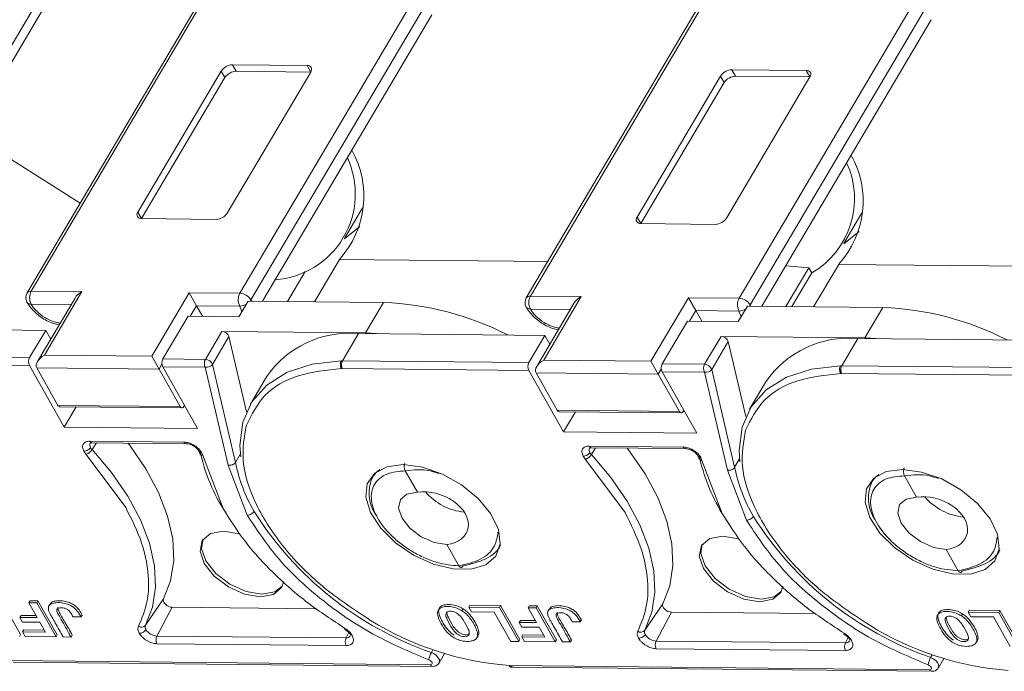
# Model space of a CAD drawing. Header units: millimetres. Extents: x 2934 to 3561, y -490 to -50.
# Tile 19 of 29: x 3275 to 3329, y -158 to -122. Entities that reach past the tile are written whole.
import ezdxf

# ---------------------------------------------------------------- set-up
doc = ezdxf.new("R2010")
doc.units = ezdxf.units.MM

msp = doc.modelspace()

# ---------------------------------------------------------------- linework, layer by layer
at = {"color": 7, "linetype": 'Continuous', "lineweight": 15}
for p, q in [((3278.1, -118.099), (3268.275, -134.728)), ((3268.537, -135.217), (3278.361, -118.588)), ((3285.394, -120.771), (3275.57, -137.4)), ((3275.8, -137.299), (3285.624, -120.67)), ((3297.054, -120.783), (3287.23, -137.413)), ((3297.663, -121.143), (3287.839, -137.772)), ((3312.745, -121.043), (3302.92, -137.672)), ((3303.15, -137.571), (3312.975, -120.942)), ((3324.405, -121.055), (3314.58, -137.685)), ((3325.014, -121.415), (3315.189, -138.044)), ((3288.471, -137.854), (3297.752, -122.144)), ((3315.821, -138.126), (3325.103, -122.416)), ((3290.909, -124.929), (3286.827, -124.889)), ((3286.827, -124.889), (3287.028, -125.244)), ((3290.909, -124.929), (3291.11, -125.285)), ((3286.211, -125.236), (3281.643, -132.969)), ((3286.412, -125.592), (3281.844, -133.324)), ((3286.412, -125.592), (3286.211, -125.236)), ((3286.542, -133.017), (3291.11, -125.285)), ((3291.11, -125.285), (3287.028, -125.244)), ((3313.562, -125.508), (3308.993, -133.241)), ((3313.762, -125.864), (3313.562, -125.508)), ((3313.892, -133.289), (3318.46, -125.557)), ((3318.26, -125.201), (3314.178, -125.161)), ((3314.178, -125.161), (3314.378, -125.516)), ((3318.46, -125.557), (3314.378, -125.516)), ((3318.26, -125.201), (3318.46, -125.557)), ((3313.762, -125.864), (3309.194, -133.596)), ((3272.425, -128.635), (3278.485, -132.467)), ((3281.643, -132.969), (3281.843, -133.324)), ((3292.968, -134.407), (3293.954, -132.737)), ((3320.318, -134.679), (3321.305, -133.009)), ((3281.843, -133.324), (3285.926, -133.365)), ((3293.798, -133.748), (3292.957, -134.425)), ((3308.993, -133.241), (3309.194, -133.596)), ((3309.194, -133.596), (3313.276, -133.637)), ((3321.149, -134.02), (3320.308, -134.697)), ((3292.683, -135.559), (3291.311, -137.882)), ((3292.683, -135.559), (3304.102, -135.672)), ((3317.134, -135.903), (3318.399, -136.014)), ((3320.034, -135.831), (3318.661, -138.154)), ((3320.034, -135.831), (3331.452, -135.944)), ((3289.835, -137.867), (3290.81, -136.216)), ((3317.143, -138.139), (3318.399, -136.014)), ((3318.56, -136.299), (3317.471, -138.142)), ((3318.399, -136.014), (3318.56, -136.299)), ((3278.576, -137.326), (3275.8, -137.299)), ((3276.522, -140.802), (3278.576, -137.326)), ((3284.454, -137.385), (3282.401, -140.86)), ((3287.23, -137.413), (3284.454, -137.385)), ((3284.855, -138.096), (3284.454, -137.385)), ((3275.793, -138.006), (3277.991, -138.028)), ((3278.199, -137.676), (3276.146, -141.152)), ((3287.179, -138.698), (3287.683, -137.846)), ((3287.683, -137.846), (3295.105, -137.92)), ((3287.839, -137.772), (3287.879, -137.848)), ((3295.105, -137.92), (3294.119, -139.589)), ((3305.926, -137.598), (3303.15, -137.571)), ((3305.549, -137.948), (3303.496, -141.424)), ((3303.873, -141.074), (3305.926, -137.598)), ((3311.804, -137.657), (3309.751, -141.132)), ((3314.58, -137.685), (3311.804, -137.657)), ((3312.206, -138.368), (3311.804, -137.657)), ((3315.189, -138.044), (3315.229, -138.12)), ((3284.515, -138.672), (3284.855, -138.096)), ((3285.183, -138.678), (3284.855, -138.096)), ((3284.855, -138.096), (3287.223, -138.12)), ((3287.223, -138.12), (3287.332, -138.439)), ((3303.143, -138.278), (3305.342, -138.3)), ((3311.866, -138.944), (3312.206, -138.368)), ((3312.534, -138.95), (3312.206, -138.368)), ((3312.206, -138.368), (3314.573, -138.392)), ((3314.53, -138.97), (3315.033, -138.118)), ((3314.573, -138.392), (3314.683, -138.711)), ((3315.033, -138.118), (3322.456, -138.192)), ((3322.456, -138.192), (3321.47, -139.861)), ((3283.011, -141.014), (3284.395, -138.67)), ((3284.395, -138.67), (3287.179, -138.698)), ((3310.361, -141.286), (3311.746, -138.942)), ((3311.746, -138.942), (3314.53, -138.97)), ((3276.592, -139.45), (3266.39, -139.349)), ((3276.592, -139.45), (3275.711, -140.941)), ((3276.592, -139.45), (3276.865, -139.934)), ((3286.24, -139.511), (3285.338, -141.037)), ((3294.119, -139.589), (3286.24, -139.511)), ((3292.855, -141.112), (3293.736, -139.621)), ((3303.942, -139.722), (3293.741, -139.621)), ((3294.119, -139.589), (3295.023, -139.633)), ((3285.731, -141.315), (3286.633, -139.788)), ((3286.633, -139.788), (3287.594, -143.906)), ((3303.942, -139.722), (3303.061, -141.213)), ((3303.942, -139.722), (3304.215, -140.206)), ((3313.591, -139.783), (3312.689, -141.309)), ((3313.082, -141.587), (3313.984, -140.06)), ((3321.47, -139.861), (3313.591, -139.783)), ((3313.984, -140.06), (3314.945, -144.178)), ((3320.205, -141.384), (3321.087, -139.892)), ((3331.293, -139.994), (3321.091, -139.893)), ((3321.47, -139.861), (3322.374, -139.905)), ((3275.706, -141.37), (3265.5, -141.269)), ((3275.711, -140.941), (3265.502, -140.84)), ((3282.401, -140.86), (3276.522, -140.802)), ((3282.802, -141.571), (3282.401, -140.86)), ((3282.802, -141.571), (3282.962, -141.301)), ((3285.338, -141.037), (3283.011, -141.014)), ((3286.985, -146.684), (3285.731, -141.315)), ((3292.783, -141.116), (3292.852, -141.112)), ((3303.061, -141.213), (3292.852, -141.112)), ((3309.751, -141.132), (3303.873, -141.074)), ((3310.152, -141.843), (3309.751, -141.132)), ((3312.689, -141.309), (3310.361, -141.286)), ((3277.611, -144.747), (3275.706, -141.37)), ((3276.107, -141.505), (3282.802, -141.571)), ((3277.266, -143.559), (3276.107, -141.505)), ((3282.802, -141.571), (3283.961, -143.626)), ((3283.006, -141.443), (3284.911, -144.82)), ((3285.334, -141.466), (3283.006, -141.443)), ((3286.587, -146.832), (3285.334, -141.466)), ((3292.851, -141.541), (3292.79, -141.54)), ((3303.057, -141.642), (3292.851, -141.541)), ((3304.962, -145.019), (3303.057, -141.642)), ((3303.458, -141.777), (3310.152, -141.843)), ((3304.617, -143.831), (3303.458, -141.777)), ((3310.152, -141.843), (3310.312, -141.573)), ((3310.152, -141.843), (3311.311, -143.898)), ((3310.357, -141.715), (3312.262, -145.092)), ((3312.684, -141.738), (3310.357, -141.715)), ((3313.937, -147.104), (3312.684, -141.738)), ((3314.335, -146.956), (3313.082, -141.587)), ((3320.134, -141.388), (3320.203, -141.384)), ((3320.201, -141.813), (3320.141, -141.812)), ((3330.408, -141.914), (3320.201, -141.813)), ((3330.412, -141.485), (3320.203, -141.384)), ((3288.689, -141.999), (3287.806, -143.493)), ((3316.039, -142.271), (3315.157, -143.765)), ((3283.961, -143.626), (3277.266, -143.559)), ((3277.367, -143.634), (3284.062, -143.7)), ((3278.264, -143.642), (3277.611, -144.747)), ((3311.311, -143.898), (3304.617, -143.831)), ((3304.718, -143.906), (3311.413, -143.972)), ((3305.615, -143.914), (3304.962, -145.019)), ((3284.911, -144.82), (3277.611, -144.747)), ((3312.262, -145.092), (3304.962, -145.019)), ((3279.019, -145.521), (3284.161, -145.572)), ((3279.037, -145.63), (3279.04, -145.624)), ((3279.37, -145.613), (3279.135, -145.985)), ((3279.142, -145.611), (3284.284, -145.662)), ((3278.818, -146.251), (3278.69, -146.078)), ((3285.126, -146.142), (3285.192, -146.314)), ((3306.37, -145.793), (3311.511, -145.844)), ((3306.387, -145.901), (3306.391, -145.896)), ((3306.72, -145.885), (3306.486, -146.257)), ((3306.492, -145.883), (3311.634, -145.934)), ((3280.979, -149.162), (3278.818, -146.251)), ((3285.192, -146.314), (3286.31, -149.215)), ((3286.985, -146.684), (3287.259, -146.221)), ((3306.168, -146.523), (3306.04, -146.35)), ((3308.33, -149.434), (3306.168, -146.523)), ((3312.477, -146.414), (3312.543, -146.586)), ((3312.543, -146.586), (3313.66, -149.487)), ((3314.335, -146.956), (3314.609, -146.493)), ((3287.637, -149.584), (3286.587, -146.832)), ((3296.953, -148.319), (3296.293, -147.151)), ((3314.987, -149.856), (3313.937, -147.104)), ((3294.63, -147.261), (3294.474, -147.525)), ((3321.98, -147.533), (3321.824, -147.797)), ((3324.303, -148.591), (3323.644, -147.422)), ((3299.233, -152.361), (3298.574, -151.193)), ((3326.584, -152.633), (3325.924, -151.465)), ((3274.163, -154.258), (3275.217, -156.126)), ((3282.062, -155.619), (3283.047, -154.172)), ((3275.673, -154.38), (3275.736, -154.274)), ((3276.107, -154.385), (3275.673, -154.38)), ((3275.673, -154.38), (3276.134, -155.197)), ((3275.736, -154.274), (3276.17, -154.278)), ((3276.107, -154.385), (3276.17, -154.278)), ((3277.161, -156.253), (3276.107, -154.385)), ((3276.17, -154.278), (3277.224, -156.146)), ((3276.833, -154.452), (3276.77, -154.558)), ((3283.527, -154.628), (3282.685, -156.21)), ((3291.423, -154.706), (3283.527, -154.628)), ((3299.46, -154.714), (3299.397, -154.821)), ((3299.836, -154.514), (3299.773, -154.62)), ((3299.773, -154.62), (3299.918, -154.877)), ((3301.451, -154.637), (3299.773, -154.62)), ((3299.836, -154.514), (3301.514, -154.53)), ((3301.451, -154.637), (3301.514, -154.53)), ((3302.505, -156.505), (3301.451, -154.637)), ((3301.514, -154.53), (3302.568, -156.398)), ((3303.024, -154.652), (3303.086, -154.546)), ((3303.458, -154.657), (3303.024, -154.652)), ((3303.024, -154.652), (3303.484, -155.469)), ((3303.086, -154.546), (3303.521, -154.55)), ((3303.458, -154.657), (3303.521, -154.55)), ((3304.511, -156.525), (3303.458, -154.657)), ((3303.521, -154.55), (3304.574, -156.418)), ((3304.183, -154.724), (3304.12, -154.83)), ((3309.413, -155.891), (3310.398, -154.444)), ((3327.187, -154.786), (3327.124, -154.892)), ((3327.187, -154.786), (3328.864, -154.802)), ((3328.802, -154.909), (3328.864, -154.802)), ((3328.864, -154.802), (3329.918, -156.67)), ((3275.245, -155.081), (3275.182, -155.187)), ((3275.326, -155.444), (3275.182, -155.187)), ((3276.134, -155.197), (3275.182, -155.187)), ((3275.245, -155.081), (3276.073, -155.089)), ((3278.09, -155.155), (3278.524, -155.16)), ((3278.524, -155.16), (3278.587, -155.053)), ((3299.918, -154.877), (3301.162, -154.889)), ((3301.162, -154.889), (3302.071, -156.501)), ((3305.875, -155.432), (3305.938, -155.325)), ((3310.878, -154.9), (3310.035, -156.482)), ((3318.773, -154.978), (3310.878, -154.9)), ((3326.811, -154.986), (3326.748, -155.093)), ((3327.124, -154.892), (3327.269, -155.149)), ((3328.802, -154.909), (3327.124, -154.892)), ((3327.269, -155.149), (3328.512, -155.161)), ((3328.512, -155.161), (3329.421, -156.773)), ((3329.855, -156.777), (3328.802, -154.909)), ((3275.323, -155.979), (3275.386, -155.873)), ((3276.278, -155.453), (3275.326, -155.444)), ((3275.386, -155.873), (3276.521, -155.884)), ((3276.582, -155.992), (3276.278, -155.453)), ((3302.595, -155.353), (3302.532, -155.459)), ((3302.677, -155.716), (3302.532, -155.459)), ((3303.484, -155.469), (3302.532, -155.459)), ((3302.595, -155.353), (3303.423, -155.361)), ((3303.629, -155.725), (3302.677, -155.716)), ((3303.933, -156.264), (3303.629, -155.725)), ((3305.441, -155.427), (3305.875, -155.432)), ((3275.154, -156.233), (3275.217, -156.126)), ((3275.468, -156.236), (3275.323, -155.979)), ((3275.323, -155.979), (3276.582, -155.992)), ((3275.468, -156.236), (3277.161, -156.253)), ((3277.161, -156.253), (3277.224, -156.146)), ((3277.551, -156.257), (3277.985, -156.261)), ((3277.985, -156.261), (3278.048, -156.155)), ((3293.051, -156.313), (3282.685, -156.21)), ((3293.051, -156.313), (3293.206, -156.021)), ((3300.215, -156.297), (3300.278, -156.191)), ((3302.505, -156.505), (3302.568, -156.398)), ((3302.674, -156.251), (3302.737, -156.145)), ((3302.818, -156.508), (3302.674, -156.251)), ((3302.674, -156.251), (3303.933, -156.264)), ((3302.737, -156.145), (3303.872, -156.156)), ((3304.511, -156.525), (3304.574, -156.418)), ((3320.401, -156.585), (3320.557, -156.293)), ((3293.053, -156.73), (3282.687, -156.627)), ((3297.808, -156.959), (3297.719, -157.108)), ((3302.071, -156.501), (3302.505, -156.505)), ((3302.818, -156.508), (3304.511, -156.525)), ((3304.902, -156.529), (3305.336, -156.533)), ((3305.336, -156.533), (3305.399, -156.427)), ((3320.401, -156.585), (3310.035, -156.482)), ((3320.403, -157.002), (3310.037, -156.899)), ((3327.565, -156.569), (3327.628, -156.463)), ((3298.143, -157.679), (3298.444, -157.169)), ((3325.159, -157.231), (3325.07, -157.38)), ((3325.494, -157.951), (3325.795, -157.441)), ((3297.665, -157.779), (3274.685, -157.55)), ((3274.807, -157.64), (3297.787, -157.869)), ((3298.164, -157.622), (3298.143, -157.679)), ((3302.035, -157.822), (3301.974, -157.821)), ((3325.015, -158.051), (3302.035, -157.822)), ((3302.158, -157.912), (3325.138, -158.141)), ((3325.515, -157.894), (3325.494, -157.951))]:
    msp.add_line(p, q, dxfattribs=at)
at = {"color": 7, "linetype": 'Continuous', "lineweight": 15, "flags": 128}
for points in [[(3287.839, -137.772), (3287.79, -137.841), (3287.785, -137.847)], [(3315.189, -138.044), (3315.141, -138.113), (3315.136, -138.119)], [(3287.277, -146.385), (3287.234, -145.761), (3287.39, -144.483), (3287.885, -143.365), (3288.703, -142.444), (3289.817, -141.748), (3291.192, -141.301), (3292.783, -141.116)], [(3314.627, -146.657), (3314.585, -146.033), (3314.741, -144.755), (3315.236, -143.637), (3316.054, -142.716), (3317.168, -142.02), (3318.543, -141.573), (3320.134, -141.388)], [(3283.961, -143.626), (3283.997, -143.672), (3284.039, -143.697), (3284.084, -143.697), (3284.127, -143.674), (3284.164, -143.629), (3284.191, -143.567), (3284.196, -143.551)], [(3311.311, -143.898), (3311.347, -143.944), (3311.39, -143.969), (3311.435, -143.969), (3311.478, -143.946), (3311.515, -143.901), (3311.542, -143.839), (3311.546, -143.823)], [(3283.047, -154.172), (3283.436, -153.173), (3283.604, -152.07), (3283.549, -150.883), (3283.272, -149.634), (3282.777, -148.343), (3282.074, -147.035), (3281.175, -145.733), (3281.096, -145.63)], [(3282.062, -155.619), (3282.447, -154.628), (3282.614, -153.534), (3282.56, -152.357), (3282.285, -151.118), (3281.794, -149.838), (3281.097, -148.54), (3280.205, -147.249), (3279.135, -145.985)], [(3310.398, -154.444), (3310.786, -153.445), (3310.954, -152.342), (3310.899, -151.155), (3310.622, -149.906), (3310.128, -148.615), (3309.425, -147.307), (3308.526, -146.005), (3308.446, -145.902)], [(3309.413, -155.891), (3309.798, -154.9), (3309.965, -153.806), (3309.91, -152.629), (3309.635, -151.39), (3309.145, -150.11), (3308.448, -148.812), (3307.556, -147.521), (3306.486, -146.257)], [(3296.18, -146.805), (3297.227, -146.942), (3298.325, -147.324), (3299.377, -147.915), (3300.29, -148.663), (3300.981, -149.502), (3301.39, -150.358), (3301.481, -151.154), (3301.245, -151.819), (3300.704, -152.294), (3299.905, -152.538), (3298.919, -152.528), (3297.834, -152.266), (3296.747, -151.774), (3295.754, -151.097), (3294.943, -150.294), (3294.386, -149.437), (3294.134, -148.602), (3294.207, -147.863), (3294.6, -147.287), (3295.278, -146.923), (3296.18, -146.805)], [(3294.544, -147.418), (3294.69, -147.249), (3294.89, -147.084)], [(3323.531, -147.077), (3324.578, -147.214), (3325.676, -147.596), (3326.728, -148.187), (3327.64, -148.935), (3328.332, -149.774), (3328.741, -150.63), (3328.832, -151.426), (3328.596, -152.091), (3328.054, -152.566), (3327.255, -152.81), (3326.27, -152.8), (3325.185, -152.538), (3324.098, -152.046), (3323.105, -151.369), (3322.294, -150.566), (3321.737, -149.709), (3321.484, -148.874), (3321.558, -148.135), (3321.951, -147.559), (3322.628, -147.195), (3323.531, -147.077)], [(3321.895, -147.69), (3322.041, -147.521), (3322.241, -147.356)], [(3298.574, -151.193), (3297.881, -151.077), (3297.17, -150.761), (3296.549, -150.291), (3296.114, -149.74), (3295.929, -149.191), (3296.023, -148.728), (3296.383, -148.422), (3296.953, -148.319)], [(3325.924, -151.465), (3325.231, -151.349), (3324.52, -151.032), (3323.9, -150.563), (3323.464, -150.012), (3323.279, -149.463), (3323.374, -149), (3323.734, -148.694), (3324.303, -148.591)], [(3288.356, -154.051), (3287.49, -153.906), (3286.601, -153.51), (3285.825, -152.923), (3285.281, -152.234), (3285.05, -151.548), (3285.168, -150.97), (3285.617, -150.587), (3286.329, -150.458), (3287.196, -150.603), (3287.24, -150.617)], [(3285.214, -150.901), (3285.134, -151.406), (3285.364, -152.092), (3285.909, -152.781), (3286.685, -153.368), (3287.574, -153.764), (3288.44, -153.909)], [(3315.707, -154.323), (3314.84, -154.178), (3313.952, -153.782), (3313.176, -153.195), (3312.631, -152.506), (3312.4, -151.82), (3312.519, -151.242), (3312.968, -150.859), (3313.68, -150.73), (3314.546, -150.875), (3314.591, -150.889)], [(3312.564, -151.173), (3312.484, -151.678), (3312.715, -152.364), (3313.26, -153.053), (3314.036, -153.64), (3314.924, -154.036), (3315.79, -154.181)], [(3289.631, -153.208), (3289.517, -153.539), (3289.068, -153.922), (3288.356, -154.051)], [(3288.44, -153.909), (3289.152, -153.78), (3289.556, -153.466)], [(3316.981, -153.48), (3316.868, -153.811), (3316.419, -154.194), (3315.707, -154.323)], [(3283.047, -154.172), (3283.032, -154.235), (3283.045, -154.309), (3283.087, -154.387), (3283.152, -154.462), (3283.237, -154.529), (3283.333, -154.582), (3283.432, -154.615), (3283.527, -154.628)], [(3315.79, -154.181), (3316.502, -154.052), (3316.906, -153.738)], [(3310.398, -154.444), (3310.382, -154.507), (3310.396, -154.581), (3310.437, -154.659), (3310.503, -154.734), (3310.587, -154.801), (3310.683, -154.854), (3310.783, -154.887), (3310.878, -154.9)], [(3292.986, -155.784), (3292.97, -155.807), (3292.96, -155.823), (3292.954, -155.829), (3292.954, -155.828)], [(3320.337, -156.055), (3320.321, -156.079), (3320.31, -156.095), (3320.305, -156.101), (3320.304, -156.1)], [(3297.719, -157.108), (3297.868, -157.181), (3298, -157.279), (3298.1, -157.394), (3298.157, -157.512), (3298.164, -157.621), (3298.164, -157.622)], [(3325.07, -157.38), (3325.219, -157.452), (3325.35, -157.551), (3325.45, -157.666), (3325.507, -157.784), (3325.515, -157.892), (3325.515, -157.894)], [(3297.588, -157.512), (3297.647, -157.541), (3297.699, -157.58), (3297.739, -157.625), (3297.762, -157.672), (3297.765, -157.715), (3297.748, -157.749), (3297.713, -157.771), (3297.665, -157.779)], [(3324.939, -157.784), (3324.998, -157.813), (3325.05, -157.852), (3325.089, -157.897), (3325.112, -157.944), (3325.115, -157.987), (3325.099, -158.021), (3325.064, -158.043), (3325.015, -158.051)]]:
    msp.add_lwpolyline(points, dxfattribs=at)
at = {"color": 7, "linetype": 'Continuous', "lineweight": 15}
for centre, radius, start, end in [((3286.855, -125.657), 0.769, 92.0373, 146.8179), ((3290.942, -125.145), 0.218, 320.211, 98.6442), ((3287.055, -126.012), 0.769, 92.0373, 146.8179), ((3314.205, -125.929), 0.769, 92.0373, 146.8179), ((3314.406, -126.284), 0.769, 92.0373, 146.8179), ((3318.293, -125.417), 0.218, 320.211, 98.6442), ((3288.827, -131.96), 4.727, 274.1355, 24.7144), ((3288.867, -132.088), 5.158, 317.7133, 29.2632), ((3316.217, -132.36), 5.158, 317.7133, 29.2632), ((3316.207, -132.232), 4.699, 300.0432, 24.8613), ((3281.811, -133.108), 0.218, 140.211, 278.6442), ((3285.898, -132.597), 0.769, 272.0373, 326.8179), ((3309.161, -133.38), 0.218, 140.211, 278.6442), ((3313.249, -132.869), 0.769, 272.0373, 326.8179), ((3276, -137.654), 0.5, 149.4249, 209.4276), ((3275.773, -137.549), 0.251, 83.81, 143.7347), ((3276.478, -137.659), 0.768, 152.0331, 206.8221), ((3287.908, -137.773), 0.768, 152.0331, 206.8221), ((3287.187, -138.18), 0.768, 32.0331, 86.8221), ((3275.765, -137.768), 0.24, 213.4737, 276.6896), ((3287.202, -137.387), 0.733, 271.5901, 301.3961), ((3294.471, -154.238), 16.331, 62.8879, 87.7746), ((3303.351, -137.926), 0.5, 149.4249, 209.4276), ((3303.123, -137.821), 0.251, 83.81, 143.7347), ((3303.829, -137.931), 0.768, 152.0331, 206.8221), ((3315.259, -138.045), 0.768, 152.0331, 206.8221), ((3314.538, -138.452), 0.768, 32.0331, 86.8221), ((3303.115, -138.04), 0.24, 213.4737, 276.6896), ((3314.553, -137.659), 0.733, 271.5901, 301.3961), ((3321.822, -154.51), 16.331, 62.8879, 87.7746), ((3286.226, -139.947), 0.437, 21.3105, 88.2063), ((3293.242, -145.117), 5.518, 84.9102, 145.6013), ((3313.577, -140.219), 0.437, 21.3105, 88.2063), ((3320.592, -145.389), 5.518, 84.9102, 145.6013), ((3276.122, -141.16), 0.466, 152.0331, 206.8221), ((3283.422, -141.233), 0.466, 152.0331, 206.8221), ((3285.75, -141.256), 0.466, 152.0331, 206.8221), ((3285.421, -141.095), 0.38, 256.8367, 324.7558), ((3285.325, -141.474), 0.437, 21.3105, 88.2063), ((3293.274, -141.329), 0.473, 164.9284, 206.5629), ((3303.473, -141.432), 0.466, 152.0331, 206.8221), ((3310.773, -141.504), 0.466, 152.0331, 206.8221), ((3313.1, -141.528), 0.466, 152.0331, 206.8221), ((3312.675, -141.746), 0.437, 21.3105, 88.2063), ((3312.771, -141.367), 0.38, 256.8367, 324.7558), ((3320.624, -141.601), 0.473, 164.9284, 206.5629), ((3277.378, -143.512), 0.122, 202.656, 264.887), ((3304.729, -143.784), 0.122, 202.656, 264.887), ((3279.243, -145.739), 0.234, 152.1267, 216.8181), ((3279.154, -145.465), 0.146, 202.383, 265.1601), ((3284.297, -145.516), 0.147, 202.4741, 264.2457), ((3278.56, -145.619), 0.682, 292.221, 327.543), ((3279.55, -145.595), 0.57, 209.8948, 223.2837), ((3295.209, -143.836), 10.407, 192.2476, 210.969), ((3306.594, -146.011), 0.234, 152.1267, 216.8181), ((3306.505, -145.737), 0.146, 202.383, 265.1601), ((3306.901, -145.867), 0.57, 209.8948, 223.2837), ((3311.647, -145.788), 0.147, 202.4741, 264.2457), ((3285.231, -146.096), 0.221, 203.0502, 259.9946), ((3295.681, -144.908), 8.876, 191.5427, 210.202), ((3305.911, -145.891), 0.682, 292.221, 327.543), ((3312.581, -146.368), 0.221, 203.0502, 259.9946), ((3322.56, -144.108), 10.407, 192.2476, 210.969), ((3323.032, -145.18), 8.876, 191.5427, 210.202), ((3296.365, -148.38), 2.059, 152.1644, 215.3955), ((3323.716, -148.652), 2.059, 152.1644, 215.3955), ((3299.838, -146.228), 3.202, 220.2871, 264.4174), ((3327.189, -146.499), 3.202, 220.2871, 264.4174), ((3303.909, -139.378), 18.78, 212.1561, 250.7561), ((3331.26, -139.65), 18.78, 212.1561, 250.7561), ((3281.842, -155.432), 0.289, 235.8263, 319.7248), ((3282.294, -155.714), 0.251, 157.6361, 214.6524), ((3282.726, -155.458), 0.753, 212.033, 266.8221), ((3303.267, -140.973), 16.898, 238.2774, 265.6137), ((3330.617, -141.245), 16.898, 238.2774, 265.6137), ((3283.106, -156.416), 0.469, 153.8942, 206.6934), ((3293.472, -156.519), 0.469, 153.8942, 206.6934), ((3293.08, -156.077), 0.238, 262.8197, 327.5993), ((3309.192, -155.704), 0.289, 235.8263, 319.7248), ((3309.645, -155.986), 0.251, 157.6361, 214.6524), ((3310.077, -155.73), 0.753, 212.033, 266.8221), ((3310.456, -156.688), 0.469, 153.8942, 206.6934), ((3320.822, -156.791), 0.469, 153.8942, 206.6934), ((3320.431, -156.349), 0.238, 262.8197, 327.5993), ((3298.573, -157.609), 0.99, 149.619, 174.3706), ((3325.924, -157.881), 0.99, 149.619, 174.3706), ((3297.804, -157.717), 0.152, 203.8077, 263.7242), ((3302.173, -157.763), 0.15, 203.2684, 264.289), ((3325.155, -157.989), 0.152, 203.8077, 263.7242)]:
    msp.add_arc(centre, radius, start, end, dxfattribs=at)
for centre, major_axis, ratio, start_param, end_param in [((3278.776, -137.682), (-0.616, -0.347), 0.577382, 4.712389, 5.497706), ((3306.127, -137.954), (-0.616, -0.347), 0.577382, 4.712389, 5.497706), ((3276.723, -141.157), (-0.616, -0.347), 0.577382, 4.712389, 6.283185), ((3304.073, -141.429), (-0.616, -0.347), 0.577382, 4.712389, 6.283185), ((3297.763, -149.756), (1.936, -0.657), 0.673766, 5.357573, 8.499166), ((3325.114, -150.028), (1.936, -0.657), 0.673766, 5.357573, 8.499166)]:
    msp.add_ellipse(centre, major_axis=major_axis, ratio=ratio, start_param=start_param, end_param=end_param, dxfattribs=at)
for points, knots in [([(3275.565, -137.9), (3275.635, -138.01), (3275.829, -138.311), (3276.318, -138.735), (3276.881, -139.061), (3277.223, -139.125), (3277.331, -139.145)], [0, 0, 0, 0, 0.187855, 0.517251, 0.847779, 1, 1, 1, 1]), ([(3277.388, -139.048), (3277.302, -139.038), (3277.127, -139.019), (3276.846, -138.908), (3276.664, -138.816), (3276.573, -138.762), (3276.561, -138.755), (3276.388, -138.65), (3276.153, -138.467), (3275.976, -138.269), (3275.899, -138.17), (3275.85, -138.103), (3275.813, -138.04), (3275.793, -138.006)], [0, 0, 0, 0, 0.143531, 0.290073, 0.436873, 0.437509, 0.442594, 0.456793, 0.729045, 0.864377, 0.871149, 0.931871, 1, 1, 1, 1]), ([(3302.915, -138.172), (3302.986, -138.282), (3303.18, -138.583), (3303.669, -139.007), (3304.231, -139.333), (3304.573, -139.397), (3304.681, -139.417)], [0, 0, 0, 0, 0.187855, 0.517251, 0.847779, 1, 1, 1, 1]), ([(3304.739, -139.32), (3304.652, -139.31), (3304.478, -139.291), (3304.197, -139.18), (3304.015, -139.088), (3303.924, -139.034), (3303.912, -139.027), (3303.738, -138.922), (3303.503, -138.739), (3303.326, -138.541), (3303.249, -138.442), (3303.201, -138.375), (3303.163, -138.312), (3303.143, -138.278)], [0, 0, 0, 0, 0.143531, 0.290073, 0.436873, 0.437509, 0.442594, 0.456793, 0.729045, 0.864377, 0.871149, 0.931871, 1, 1, 1, 1]), ([(3292.817, -141.206), (3292.809, -141.229), (3292.796, -141.269), (3292.783, -141.341), (3292.776, -141.413), (3292.778, -141.485), (3292.786, -141.522), (3292.79, -141.54)], [0, 0, 0, 0, 0.200957, 0.349358, 0.590717, 0.801155, 1, 1, 1, 1]), ([(3292.852, -141.112), (3292.845, -141.124), (3292.828, -141.152), (3292.821, -141.186), (3292.817, -141.206)], [0, 0, 0, 0, 0.417545, 1, 1, 1, 1]), ([(3292.79, -141.54), (3291.973, -141.631), (3290.304, -141.815), (3288.453, -142.897), (3287.875, -144.063), (3287.586, -144.647)], [0, 0, 0, 0, 0.3240454, 0.6620227, 1, 1, 1, 1]), ([(3320.141, -141.812), (3319.324, -141.902), (3317.654, -142.087), (3315.803, -143.169), (3315.226, -144.335), (3314.937, -144.919)], [0, 0, 0, 0, 0.3240454, 0.6620227, 1, 1, 1, 1]), ([(3320.167, -141.478), (3320.16, -141.501), (3320.147, -141.541), (3320.134, -141.613), (3320.127, -141.685), (3320.129, -141.757), (3320.137, -141.794), (3320.141, -141.812)], [0, 0, 0, 0, 0.200957, 0.349358, 0.590717, 0.801155, 1, 1, 1, 1]), ([(3320.203, -141.384), (3320.196, -141.396), (3320.179, -141.424), (3320.172, -141.458), (3320.167, -141.478)], [0, 0, 0, 0, 0.417545, 1, 1, 1, 1]), ([(3287.586, -144.647), (3287.472, -145.287), (3287.244, -146.569), (3287.96, -148.879), (3289.451, -151.254), (3291.647, -153.537), (3293.483, -154.752), (3294.382, -155.346)], [0, 0, 0, 0, 0.196619, 0.393237, 0.598309, 0.803381, 1, 1, 1, 1]), ([(3314.937, -144.919), (3314.823, -145.559), (3314.594, -146.841), (3315.31, -149.151), (3316.802, -151.525), (3318.998, -153.809), (3320.834, -155.024), (3321.732, -155.618)], [0, 0, 0, 0, 0.196619, 0.393237, 0.598309, 0.803381, 1, 1, 1, 1]), ([(3278.69, -146.078), (3278.658, -146.004), (3278.594, -145.856), (3278.638, -145.671), (3278.779, -145.543), (3278.939, -145.528), (3279.019, -145.521)], [0, 0, 0, 0, 0.250177, 0.500521, 0.750628, 1, 1, 1, 1]), ([(3279.041, -145.626), (3279.04, -145.626), (3279.038, -145.628), (3279.074, -145.613), (3279.116, -145.611), (3279.142, -145.611)], [0, 0, 0, 0, 0.2063655, 0.51494, 1, 1, 1, 1]), ([(3284.161, -145.572), (3284.25, -145.581), (3284.424, -145.599), (3284.668, -145.709), (3284.85, -145.83), (3285.007, -145.967), (3285.081, -146.076), (3285.126, -146.142)], [0, 0, 0, 0, 0.249471, 0.485923, 0.631324, 0.776361, 1, 1, 1, 1]), ([(3278.69, -146.078), (3278.726, -146.075), (3278.801, -146.068), (3278.914, -146.015), (3279.003, -145.948), (3279.039, -145.901), (3279.056, -145.879)], [0, 0, 0, 0, 0.270897, 0.562244, 0.789076, 1, 1, 1, 1]), ([(3284.281, -145.662), (3284.32, -145.664), (3284.398, -145.67), (3284.524, -145.705), (3284.648, -145.759), (3284.763, -145.829), (3284.864, -145.912), (3284.944, -146.002), (3285.003, -146.095), (3285.019, -146.154), (3285.027, -146.183)], [0, 0, 0, 0, 0.127289, 0.253904, 0.379855, 0.505152, 0.629805, 0.753823, 0.877218, 1, 1, 1, 1]), ([(3306.04, -146.35), (3306.008, -146.276), (3305.944, -146.128), (3305.989, -145.943), (3306.13, -145.815), (3306.29, -145.8), (3306.37, -145.793)], [0, 0, 0, 0, 0.250177, 0.500521, 0.750628, 1, 1, 1, 1]), ([(3306.04, -146.35), (3306.076, -146.347), (3306.151, -146.34), (3306.264, -146.287), (3306.354, -146.22), (3306.39, -146.173), (3306.407, -146.151)], [0, 0, 0, 0, 0.270897, 0.562244, 0.789076, 1, 1, 1, 1]), ([(3306.392, -145.898), (3306.391, -145.898), (3306.389, -145.9), (3306.425, -145.885), (3306.467, -145.883), (3306.492, -145.883)], [0, 0, 0, 0, 0.206366, 0.51494, 1, 1, 1, 1]), ([(3311.511, -145.844), (3311.601, -145.853), (3311.775, -145.871), (3312.019, -145.981), (3312.2, -146.102), (3312.358, -146.239), (3312.432, -146.348), (3312.477, -146.414)], [0, 0, 0, 0, 0.2494712, 0.4859232, 0.6313242, 0.7763613, 1, 1, 1, 1]), ([(3311.632, -145.934), (3311.671, -145.936), (3311.749, -145.942), (3311.875, -145.977), (3311.998, -146.031), (3312.113, -146.101), (3312.214, -146.184), (3312.295, -146.274), (3312.353, -146.367), (3312.37, -146.426), (3312.378, -146.455)], [0, 0, 0, 0, 0.127289, 0.253904, 0.379855, 0.505152, 0.629805, 0.753823, 0.877218, 1, 1, 1, 1]), ([(3286.985, -146.684), (3286.969, -146.706), (3286.935, -146.752), (3286.862, -146.799), (3286.789, -146.826), (3286.724, -146.84), (3286.654, -146.844), (3286.61, -146.836), (3286.587, -146.832)], [0, 0, 0, 0, 0.1972311, 0.4291582, 0.558746, 0.6970864, 0.8441733, 1, 1, 1, 1]), ([(3299.233, -152.361), (3298.836, -152.323), (3298.225, -152.263), (3297.344, -151.93), (3296.675, -151.588), (3296.052, -151.166), (3295.351, -150.557), (3294.7, -149.725), (3294.415, -148.898), (3294.433, -148.296), (3294.585, -147.882), (3294.873, -147.549), (3295.386, -147.23), (3295.936, -147.182), (3296.293, -147.151)], [0, 0, 0, 0, 0.120094, 0.184653, 0.250509, 0.316292, 0.380636, 0.5, 0.619364, 0.683708, 0.749491, 0.815347, 0.879906, 1, 1, 1, 1]), ([(3296.293, -147.151), (3296.281, -147.125), (3296.26, -147.083), (3296.242, -147.007), (3296.235, -146.942), (3296.235, -146.876), (3296.242, -146.812), (3296.256, -146.758), (3296.268, -146.731), (3296.272, -146.722)], [0, 0, 0, 0, 0.204049, 0.340626, 0.499474, 0.615725, 0.75984, 0.920238, 1, 1, 1, 1]), ([(3296.293, -147.151), (3296.747, -147.101), (3297.353, -147.036), (3297.979, -147.239), (3298.137, -147.29)], [0, 0, 0, 0, 0.747581, 1, 1, 1, 1]), ([(3314.335, -146.956), (3314.32, -146.978), (3314.286, -147.024), (3314.213, -147.07), (3314.139, -147.098), (3314.075, -147.112), (3314.005, -147.116), (3313.96, -147.108), (3313.937, -147.104)], [0, 0, 0, 0, 0.197231, 0.429158, 0.558746, 0.697086, 0.844173, 1, 1, 1, 1]), ([(3323.644, -147.422), (3323.632, -147.397), (3323.611, -147.355), (3323.593, -147.279), (3323.586, -147.214), (3323.586, -147.148), (3323.593, -147.084), (3323.606, -147.03), (3323.618, -147.003), (3323.622, -146.994)], [0, 0, 0, 0, 0.204049, 0.340626, 0.499474, 0.615725, 0.75984, 0.920238, 1, 1, 1, 1]), ([(3326.584, -152.633), (3326.186, -152.595), (3325.576, -152.535), (3324.694, -152.202), (3324.026, -151.86), (3323.403, -151.438), (3322.701, -150.829), (3322.051, -149.997), (3321.765, -149.17), (3321.783, -148.567), (3321.935, -148.154), (3322.223, -147.821), (3322.736, -147.502), (3323.286, -147.454), (3323.644, -147.422)], [0, 0, 0, 0, 0.120094, 0.184653, 0.250509, 0.316292, 0.380636, 0.5, 0.619364, 0.683708, 0.749491, 0.815347, 0.879906, 1, 1, 1, 1]), ([(3323.644, -147.422), (3324.097, -147.373), (3324.704, -147.308), (3325.33, -147.511), (3325.488, -147.562)], [0, 0, 0, 0, 0.747581, 1, 1, 1, 1]), ([(3281.68, -155.671), (3281.864, -155.228), (3282.24, -154.326), (3282.256, -152.76), (3281.905, -151.025), (3281.304, -149.815), (3280.979, -149.162)], [0, 0, 0, 0, 0.244254, 0.496621, 0.728157, 1, 1, 1, 1]), ([(3286.31, -149.215), (3286.691, -149.823), (3287.454, -151.041), (3289.058, -152.791), (3290.899, -154.415), (3292.294, -155.329), (3292.986, -155.784)], [0, 0, 0, 0, 0.252852, 0.506156, 0.754853, 1, 1, 1, 1]), ([(3287.637, -149.584), (3287.674, -149.58), (3287.752, -149.573), (3287.869, -149.517), (3287.959, -149.445), (3287.994, -149.397), (3288.01, -149.373)], [0, 0, 0, 0, 0.270259, 0.562427, 0.789735, 1, 1, 1, 1]), ([(3297.588, -157.512), (3296.606, -157.101), (3294.587, -156.255), (3291.751, -154.337), (3289.261, -152.06), (3288.175, -150.405), (3287.637, -149.584)], [0, 0, 0, 0, 0.2378547, 0.4889112, 0.7463429, 1, 1, 1, 1]), ([(3309.03, -155.943), (3309.215, -155.5), (3309.59, -154.598), (3309.607, -153.032), (3309.256, -151.297), (3308.654, -150.087), (3308.33, -149.434)], [0, 0, 0, 0, 0.244254, 0.496621, 0.728157, 1, 1, 1, 1]), ([(3313.66, -149.487), (3314.042, -150.095), (3314.805, -151.313), (3316.409, -153.063), (3318.25, -154.687), (3319.644, -155.601), (3320.337, -156.055)], [0, 0, 0, 0, 0.252852, 0.506156, 0.754853, 1, 1, 1, 1]), ([(3314.987, -149.856), (3315.025, -149.852), (3315.102, -149.845), (3315.219, -149.788), (3315.31, -149.717), (3315.344, -149.669), (3315.361, -149.645)], [0, 0, 0, 0, 0.270259, 0.562427, 0.789735, 1, 1, 1, 1]), ([(3324.939, -157.784), (3323.957, -157.373), (3321.937, -156.527), (3319.101, -154.609), (3316.611, -152.332), (3315.526, -150.677), (3314.987, -149.856)], [0, 0, 0, 0, 0.237855, 0.488911, 0.746343, 1, 1, 1, 1]), ([(3301.368, -150.513), (3301.329, -150.773), (3301.239, -151.372), (3300.47, -152.07), (3299.642, -152.265), (3299.233, -152.361)], [0, 0, 0, 0, 0.279487, 0.643591, 1, 1, 1, 1]), ([(3328.719, -150.785), (3328.68, -151.045), (3328.59, -151.644), (3327.82, -152.342), (3326.993, -152.537), (3326.584, -152.633)], [0, 0, 0, 0, 0.279487, 0.643591, 1, 1, 1, 1]), ([(3301.514, -151.203), (3301.513, -151.206), (3301.38, -151.532), (3300.768, -152.046), (3299.911, -152.255), (3299.483, -152.36)], [0, 0, 0, 0, 0.004958, 0.502783, 1, 1, 1, 1]), ([(3328.864, -151.475), (3328.863, -151.478), (3328.731, -151.804), (3328.119, -152.318), (3327.262, -152.527), (3326.833, -152.632)], [0, 0, 0, 0, 0.004958, 0.502783, 1, 1, 1, 1]), ([(3299.455, -152.364), (3299.448, -152.376), (3299.431, -152.407), (3299.399, -152.438), (3299.363, -152.453), (3299.323, -152.451), (3299.277, -152.427), (3299.248, -152.384), (3299.233, -152.361)], [0, 0, 0, 0, 0.1177988, 0.2924062, 0.4522723, 0.5724292, 0.7830569, 1, 1, 1, 1]), ([(3326.805, -152.636), (3326.798, -152.648), (3326.782, -152.679), (3326.749, -152.71), (3326.713, -152.725), (3326.674, -152.723), (3326.628, -152.699), (3326.598, -152.656), (3326.584, -152.633)], [0, 0, 0, 0, 0.117799, 0.292406, 0.452272, 0.572429, 0.783057, 1, 1, 1, 1]), ([(3276.84, -154.456), (3276.861, -154.424), (3276.918, -154.34), (3277.15, -154.267), (3277.469, -154.258), (3277.808, -154.334), (3278.064, -154.445), (3278.272, -154.594), (3278.452, -154.802), (3278.537, -154.96), (3278.587, -155.053)], [0, 0, 0, 0, 0.078606, 0.206939, 0.406175, 0.546878, 0.649142, 0.736313, 0.84596, 1, 1, 1, 1]), ([(3278.524, -155.16), (3278.486, -155.088), (3278.408, -154.943), (3278.256, -154.746), (3278.063, -154.589), (3277.828, -154.471), (3277.513, -154.378), (3277.184, -154.365), (3276.92, -154.418), (3276.778, -154.521), (3276.726, -154.662), (3276.757, -154.828), (3276.838, -154.998), (3276.963, -155.211), (3277.197, -155.631), (3277.404, -155.997), (3277.551, -156.257)], [0, 0, 0, 0, 0.060966, 0.122555, 0.166943, 0.211374, 0.27887, 0.373201, 0.446631, 0.499185, 0.54401, 0.599254, 0.643956, 0.689261, 0.779896, 1, 1, 1, 1]), ([(3277.985, -156.261), (3277.944, -156.189), (3277.741, -155.83), (3277.503, -155.391), (3277.26, -154.988), (3277.203, -154.845), (3277.194, -154.762), (3277.228, -154.703), (3277.313, -154.661), (3277.441, -154.649), (3277.596, -154.662), (3277.696, -154.705), (3277.746, -154.727)], [0, 0, 0, 0, 0.10516, 0.525798, 0.642954, 0.69438, 0.736747, 0.770674, 0.814759, 0.886948, 0.943322, 1, 1, 1, 1]), ([(3277.271, -154.637), (3277.27, -154.639), (3277.258, -154.655), (3277.263, -154.722), (3277.359, -154.987), (3277.68, -155.479), (3277.92, -155.919), (3278.048, -156.155)], [0, 0, 0, 0, 0.003933, 0.049021, 0.135844, 0.537241, 1, 1, 1, 1]), ([(3277.746, -154.727), (3277.768, -154.74), (3277.823, -154.771), (3277.914, -154.858), (3278.001, -154.991), (3278.058, -155.096), (3278.09, -155.155)], [0, 0, 0, 0, 0.120772, 0.299416, 0.603738, 1, 1, 1, 1]), ([(3299.397, -154.821), (3299.307, -154.771), (3299.126, -154.671), (3298.79, -154.587), (3298.476, -154.577), (3298.209, -154.648), (3298.07, -154.79), (3298.047, -154.972), (3298.086, -155.152), (3298.165, -155.356), (3298.294, -155.598), (3298.473, -155.869), (3298.677, -156.105), (3298.844, -156.224), (3298.91, -156.27)], [0, 0, 0, 0, 0.077726, 0.155352, 0.276594, 0.36227, 0.448522, 0.525591, 0.586453, 0.64883, 0.745829, 0.844558, 0.939133, 1, 1, 1, 1]), ([(3298.972, -156.163), (3298.899, -156.11), (3298.705, -155.97), (3298.386, -155.567), (3298.151, -155.143), (3298.104, -154.776), (3298.188, -154.607), (3298.38, -154.498), (3298.669, -154.468), (3299.004, -154.507), (3299.282, -154.609), (3299.417, -154.689), (3299.46, -154.714)], [0, 0, 0, 0, 0.068925, 0.181835, 0.429589, 0.512717, 0.596699, 0.671038, 0.773392, 0.880953, 0.962175, 1, 1, 1, 1]), ([(3299.46, -154.714), (3299.536, -154.768), (3299.734, -154.91), (3300.053, -155.31), (3300.29, -155.733), (3300.33, -156.089), (3300.282, -156.225), (3300.214, -156.263), (3300.207, -156.267)], [0, 0, 0, 0, 0.117457, 0.305676, 0.706483, 0.844452, 0.983916, 1, 1, 1, 1]), ([(3305.875, -155.432), (3305.836, -155.36), (3305.758, -155.215), (3305.607, -155.018), (3305.413, -154.861), (3305.179, -154.743), (3304.864, -154.65), (3304.534, -154.637), (3304.271, -154.69), (3304.128, -154.793), (3304.076, -154.934), (3304.108, -155.1), (3304.189, -155.27), (3304.313, -155.483), (3304.547, -155.903), (3304.755, -156.269), (3304.902, -156.529)], [0, 0, 0, 0, 0.060966, 0.122555, 0.166943, 0.211374, 0.27887, 0.373201, 0.446631, 0.499185, 0.54401, 0.599254, 0.643956, 0.689261, 0.779896, 1, 1, 1, 1]), ([(3304.19, -154.728), (3304.212, -154.696), (3304.268, -154.612), (3304.5, -154.539), (3304.82, -154.53), (3305.159, -154.606), (3305.415, -154.717), (3305.622, -154.866), (3305.803, -155.074), (3305.888, -155.232), (3305.938, -155.325)], [0, 0, 0, 0, 0.078606, 0.206939, 0.406175, 0.546878, 0.649142, 0.736313, 0.84596, 1, 1, 1, 1]), ([(3326.323, -156.435), (3326.249, -156.382), (3326.055, -156.242), (3325.736, -155.839), (3325.501, -155.415), (3325.454, -155.048), (3325.539, -154.879), (3325.73, -154.77), (3326.02, -154.74), (3326.354, -154.779), (3326.632, -154.881), (3326.768, -154.961), (3326.811, -154.986)], [0, 0, 0, 0, 0.068925, 0.181835, 0.429589, 0.512717, 0.596699, 0.671038, 0.773392, 0.880953, 0.962175, 1, 1, 1, 1]), ([(3298.523, -154.975), (3298.518, -155), (3298.501, -155.096), (3298.623, -155.386), (3298.809, -155.718), (3299.028, -156.016), (3299.214, -156.147), (3299.364, -156.216), (3299.513, -156.247), (3299.643, -156.238), (3299.737, -156.192), (3299.77, -156.141), (3299.785, -156.116)], [0, 0, 0, 0, 0.049968, 0.193018, 0.475404, 0.617015, 0.680621, 0.743737, 0.81298, 0.874323, 0.941059, 1, 1, 1, 1]), ([(3299.785, -156.116), (3299.791, -156.093), (3299.812, -156.01), (3299.708, -155.731), (3299.525, -155.404), (3299.305, -155.101), (3299.117, -154.957), (3298.966, -154.882), (3298.817, -154.843), (3298.686, -154.842), (3298.575, -154.882), (3298.541, -154.942), (3298.523, -154.975)], [0, 0, 0, 0, 0.047136, 0.170596, 0.457333, 0.600622, 0.668644, 0.736207, 0.798456, 0.860666, 0.924302, 1, 1, 1, 1]), ([(3298.586, -154.868), (3298.581, -154.893), (3298.564, -154.99), (3298.686, -155.28), (3298.871, -155.611), (3299.091, -155.909), (3299.277, -156.04), (3299.428, -156.11), (3299.575, -156.139), (3299.698, -156.134), (3299.749, -156.103), (3299.772, -156.09)], [0, 0, 0, 0, 0.054028, 0.208702, 0.514034, 0.667152, 0.735927, 0.804172, 0.879041, 0.945368, 1, 1, 1, 1]), ([(3298.91, -156.27), (3298.999, -156.319), (3299.179, -156.418), (3299.515, -156.5), (3299.834, -156.508), (3300.105, -156.433), (3300.247, -156.286), (3300.264, -156.097), (3300.22, -155.913), (3300.136, -155.709), (3300.007, -155.471), (3299.828, -155.207), (3299.623, -154.978), (3299.459, -154.864), (3299.397, -154.821)], [0, 0, 0, 0, 0.077118, 0.154064, 0.277592, 0.365915, 0.454804, 0.533143, 0.595307, 0.659002, 0.75277, 0.848192, 0.942337, 1, 1, 1, 1]), ([(3305.336, -156.533), (3305.295, -156.461), (3305.092, -156.102), (3304.854, -155.663), (3304.611, -155.26), (3304.554, -155.117), (3304.545, -155.034), (3304.579, -154.975), (3304.664, -154.933), (3304.792, -154.921), (3304.947, -154.934), (3305.046, -154.977), (3305.096, -154.999)], [0, 0, 0, 0, 0.10516, 0.525798, 0.642954, 0.69438, 0.736747, 0.770674, 0.814759, 0.886948, 0.943322, 1, 1, 1, 1]), ([(3304.622, -154.909), (3304.621, -154.911), (3304.608, -154.927), (3304.614, -154.993), (3304.71, -155.259), (3305.031, -155.751), (3305.27, -156.191), (3305.399, -156.427)], [0, 0, 0, 0, 0.003933, 0.049021, 0.135844, 0.537241, 1, 1, 1, 1]), ([(3305.096, -154.999), (3305.119, -155.012), (3305.174, -155.043), (3305.265, -155.13), (3305.351, -155.263), (3305.408, -155.368), (3305.441, -155.427)], [0, 0, 0, 0, 0.120772, 0.299416, 0.603738, 1, 1, 1, 1]), ([(3326.748, -155.093), (3326.657, -155.043), (3326.476, -154.943), (3326.141, -154.859), (3325.826, -154.849), (3325.559, -154.92), (3325.42, -155.062), (3325.397, -155.244), (3325.437, -155.424), (3325.516, -155.627), (3325.644, -155.87), (3325.823, -156.141), (3326.028, -156.377), (3326.195, -156.496), (3326.26, -156.542)], [0, 0, 0, 0, 0.077726, 0.155352, 0.276594, 0.36227, 0.448522, 0.525591, 0.586453, 0.64883, 0.745829, 0.844558, 0.939133, 1, 1, 1, 1]), ([(3325.873, -155.247), (3325.869, -155.272), (3325.852, -155.368), (3325.973, -155.658), (3326.159, -155.99), (3326.378, -156.288), (3326.565, -156.419), (3326.715, -156.488), (3326.863, -156.519), (3326.994, -156.51), (3327.088, -156.464), (3327.12, -156.413), (3327.135, -156.388)], [0, 0, 0, 0, 0.049968, 0.193018, 0.475404, 0.617015, 0.680621, 0.743737, 0.81298, 0.874323, 0.941059, 1, 1, 1, 1]), ([(3327.135, -156.388), (3327.141, -156.365), (3327.162, -156.282), (3327.058, -156.003), (3326.875, -155.676), (3326.655, -155.373), (3326.468, -155.229), (3326.316, -155.154), (3326.167, -155.115), (3326.036, -155.114), (3325.925, -155.154), (3325.892, -155.214), (3325.873, -155.247)], [0, 0, 0, 0, 0.047136, 0.170596, 0.457333, 0.600622, 0.668644, 0.736207, 0.798456, 0.860666, 0.924302, 1, 1, 1, 1]), ([(3325.936, -155.14), (3325.932, -155.165), (3325.915, -155.262), (3326.036, -155.552), (3326.222, -155.883), (3326.441, -156.181), (3326.628, -156.312), (3326.778, -156.382), (3326.925, -156.411), (3327.049, -156.406), (3327.099, -156.375), (3327.122, -156.362)], [0, 0, 0, 0, 0.054028, 0.208702, 0.514034, 0.667152, 0.735927, 0.804172, 0.879041, 0.945368, 1, 1, 1, 1]), ([(3326.26, -156.542), (3326.35, -156.591), (3326.53, -156.69), (3326.866, -156.772), (3327.184, -156.78), (3327.455, -156.705), (3327.597, -156.558), (3327.615, -156.369), (3327.57, -156.185), (3327.487, -155.981), (3327.358, -155.743), (3327.178, -155.479), (3326.974, -155.25), (3326.81, -155.136), (3326.748, -155.093)], [0, 0, 0, 0, 0.077118, 0.154064, 0.277592, 0.365915, 0.454804, 0.533143, 0.595307, 0.659002, 0.75277, 0.848192, 0.942337, 1, 1, 1, 1]), ([(3326.811, -154.986), (3326.887, -155.04), (3327.084, -155.182), (3327.403, -155.582), (3327.641, -156.005), (3327.68, -156.361), (3327.633, -156.497), (3327.564, -156.535), (3327.557, -156.539)], [0, 0, 0, 0, 0.117457, 0.305676, 0.706483, 0.844452, 0.983916, 1, 1, 1, 1]), ([(3281.721, -156.057), (3281.688, -155.984), (3281.623, -155.84), (3281.661, -155.727), (3281.68, -155.671)], [0, 0, 0, 0, 0.502524, 1, 1, 1, 1]), ([(3281.721, -156.057), (3281.757, -156.054), (3281.832, -156.047), (3281.945, -155.994), (3282.035, -155.927), (3282.071, -155.88), (3282.088, -155.857)], [0, 0, 0, 0, 0.2708724, 0.5622222, 0.789066, 1, 1, 1, 1]), ([(3292.954, -155.828), (3293.008, -155.863), (3293.113, -155.93), (3293.219, -156.028), (3293.283, -156.111), (3293.291, -156.149), (3293.294, -156.169)], [0, 0, 0, 0, 0.270141, 0.523627, 0.765192, 1, 1, 1, 1]), ([(3282.687, -156.627), (3282.597, -156.618), (3282.418, -156.599), (3282.128, -156.467), (3281.921, -156.309), (3281.79, -156.167), (3281.744, -156.093), (3281.721, -156.057)], [0, 0, 0, 0, 0.249007, 0.500519, 0.750159, 0.87592, 1, 1, 1, 1]), ([(3293.382, -156.173), (3293.413, -156.244), (3293.462, -156.353), (3293.455, -156.483), (3293.422, -156.572), (3293.36, -156.644), (3293.249, -156.713), (3293.13, -156.723), (3293.053, -156.73)], [0, 0, 0, 0, 0.239443, 0.369505, 0.5, 0.630063, 0.760557, 1, 1, 1, 1]), ([(3309.072, -156.329), (3309.039, -156.256), (3308.974, -156.112), (3309.012, -155.999), (3309.03, -155.943)], [0, 0, 0, 0, 0.502524, 1, 1, 1, 1]), ([(3309.072, -156.329), (3309.108, -156.326), (3309.183, -156.319), (3309.296, -156.266), (3309.385, -156.199), (3309.421, -156.152), (3309.438, -156.129)], [0, 0, 0, 0, 0.270872, 0.562222, 0.789066, 1, 1, 1, 1]), ([(3310.037, -156.899), (3309.948, -156.89), (3309.769, -156.871), (3309.479, -156.739), (3309.272, -156.581), (3309.14, -156.439), (3309.094, -156.365), (3309.072, -156.329)], [0, 0, 0, 0, 0.2490071, 0.5005195, 0.7501587, 0.8759204, 1, 1, 1, 1]), ([(3320.304, -156.1), (3320.358, -156.135), (3320.463, -156.202), (3320.569, -156.3), (3320.634, -156.383), (3320.641, -156.421), (3320.645, -156.44)], [0, 0, 0, 0, 0.270141, 0.523627, 0.765192, 1, 1, 1, 1]), ([(3320.732, -156.445), (3320.764, -156.516), (3320.812, -156.625), (3320.806, -156.755), (3320.773, -156.844), (3320.711, -156.916), (3320.6, -156.985), (3320.48, -156.995), (3320.403, -157.002)], [0, 0, 0, 0, 0.239443, 0.369505, 0.5, 0.630063, 0.760557, 1, 1, 1, 1]), ([(3297.787, -157.869), (3297.828, -157.866), (3297.912, -157.86), (3298.023, -157.81), (3298.115, -157.732), (3298.148, -157.658), (3298.164, -157.622)], [0, 0, 0, 0, 0.233604, 0.481005, 0.738032, 1, 1, 1, 1]), ([(3301.974, -157.821), (3301.993, -157.84), (3302.031, -157.88), (3302.099, -157.909), (3302.167, -157.916), (3302.207, -157.898), (3302.227, -157.888)], [0, 0, 0, 0, 0.244694, 0.499967, 0.74569, 1, 1, 1, 1]), ([(3301.974, -157.821), (3301.99, -157.845), (3302.013, -157.882), (3302.054, -157.905), (3302.084, -157.913), (3302.102, -157.908), (3302.109, -157.906)], [0, 0, 0, 0, 0.412463, 0.634522, 0.861308, 1, 1, 1, 1]), ([(3302.085, -157.909), (3302.084, -157.909), (3302.084, -157.909), (3302.086, -157.909), (3302.089, -157.908), (3302.092, -157.908), (3302.095, -157.908), (3302.101, -157.909), (3302.118, -157.911), (3302.131, -157.911), (3302.141, -157.912)], [0, 0, 0, 0, 0.119943, 0.250343, 0.304749, 0.354745, 0.403628, 0.455217, 0.579988, 1, 1, 1, 1]), ([(3325.138, -158.141), (3325.179, -158.138), (3325.262, -158.132), (3325.374, -158.082), (3325.466, -158.004), (3325.498, -157.93), (3325.515, -157.893)], [0, 0, 0, 0, 0.233604, 0.481005, 0.738032, 1, 1, 1, 1])]:
    msp.add_open_spline(points, degree=3, knots=knots, dxfattribs=at)
for points in [[(3292.79, -141.54), (3292.775, -141.509), (3292.744, -141.447), (3292.73, -141.328), (3292.74, -141.209), (3292.769, -141.147), (3292.783, -141.116)], [(3320.141, -141.812), (3320.125, -141.781), (3320.095, -141.719), (3320.08, -141.6), (3320.091, -141.48), (3320.12, -141.419), (3320.134, -141.388)], [(3292.986, -155.784), (3293.069, -155.841), (3293.236, -155.957), (3293.333, -156.101), (3293.382, -156.173)], [(3320.337, -156.055), (3320.42, -156.113), (3320.586, -156.229), (3320.684, -156.373), (3320.732, -156.445)]]:
    msp.add_open_spline(points, degree=3, dxfattribs=at)

doc.saveas('drawing.dxf')
